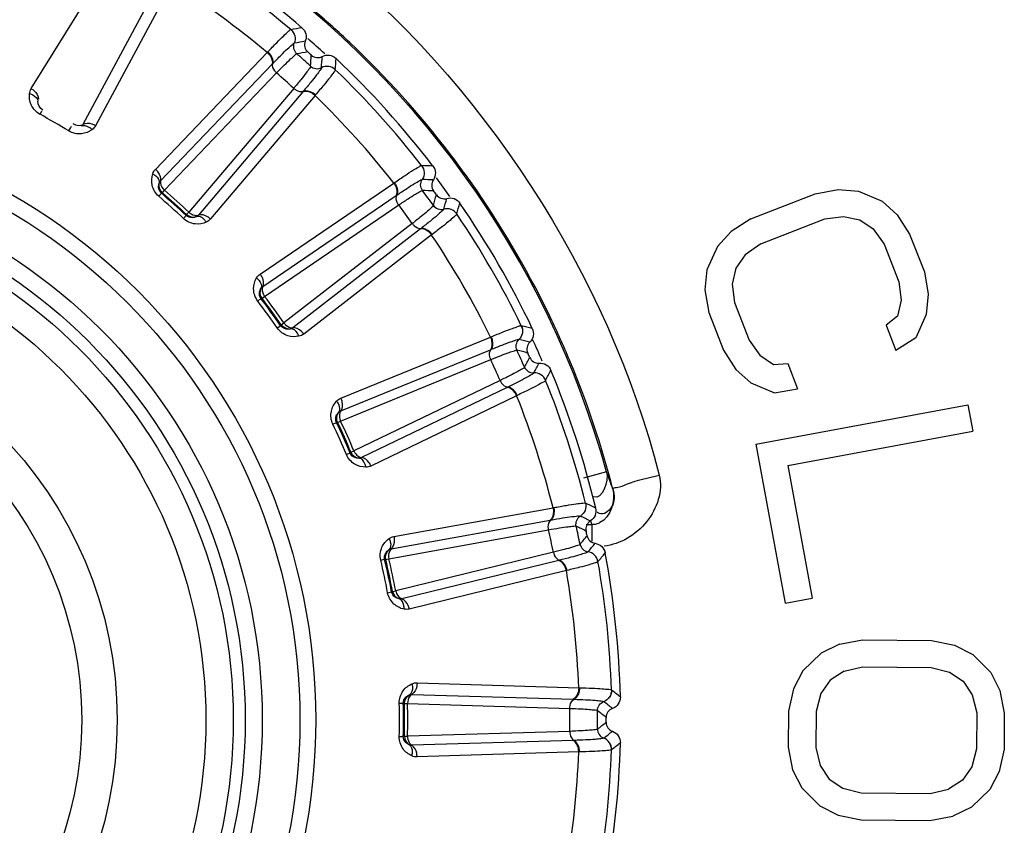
# Model space of a CAD drawing. Header units: millimetres. Extents: x 0 to 4000, y 0 to 3000.
# Tile 56 of 119: x 980 to 1000, y 1674 to 1690. Entities that reach past the tile are written whole.
import ezdxf

# ---------------------------------------------------------------- set-up
doc = ezdxf.new("R2010")
doc.units = ezdxf.units.MM
doc.header["$LTSCALE"] = 219.99956
doc.layers.get('0').update_dxf_attribs({"linetype": 'CONTINUOUS'})
doc.layers.add('SUPERFICI', color=7, linetype='CONTINUOUS')

msp = doc.modelspace()

# ---------------------------------------------------------------- linework, layer by layer
at = {"color": 9, "linetype": 'CONTINUOUS'}
for p, q in [((979.756, 1688.945), (981.532, 1691.813)), ((982.428, 1691.167), (980.832, 1688.197)), ((982.692, 1691.143), (981.096, 1688.171)), ((985.171, 1690.175), (985.171, 1690.175)), ((985.242, 1689.893), (985.243, 1689.893)), ((982.346, 1687.262), (984.68, 1689.699)), ((984.68, 1689.699), (984.69, 1689.71)), ((982.453, 1687.019), (984.784, 1689.455)), ((984.784, 1689.455), (984.793, 1689.465)), ((985.81, 1689.383), (985.81, 1689.382)), ((986.098, 1689.341), (986.098, 1689.34)), ((985.422, 1688.881), (983.243, 1686.307)), ((985.431, 1688.891), (985.422, 1688.881)), ((985.675, 1688.802), (983.496, 1686.227)), ((985.685, 1688.814), (985.675, 1688.802)), ((979.94, 1688.409), (979.98, 1688.483)), ((980.54, 1688.062), (980.584, 1688.134)), ((980.588, 1688.158), (980.584, 1688.134)), ((987.899, 1687.34), (987.899, 1687.34)), ((987.32, 1686.976), (987.332, 1686.985)), ((987.91, 1687.05), (987.911, 1687.05)), ((984.53, 1685.078), (987.32, 1686.976)), ((982.415, 1686.7), (982.47, 1686.765)), ((982.47, 1686.765), (982.491, 1686.775)), ((984.584, 1684.818), (987.371, 1686.716)), ((987.371, 1686.716), (987.382, 1686.724)), ((988.359, 1686.432), (988.359, 1686.432)), ((982.93, 1686.236), (982.988, 1686.298)), ((982.997, 1686.32), (982.988, 1686.298)), ((988.632, 1686.332), (988.632, 1686.331)), ((987.875, 1686.022), (985.209, 1683.958)), ((987.886, 1686.03), (987.875, 1686.022)), ((988.107, 1685.893), (985.44, 1683.827)), ((988.119, 1685.902), (988.107, 1685.893)), ((984.481, 1684.515), (984.548, 1684.566)), ((984.548, 1684.566), (984.571, 1684.572)), ((984.888, 1683.953), (984.958, 1684.001)), ((984.971, 1684.021), (984.958, 1684.001)), ((989.978, 1684), (989.978, 1684)), ((986.213, 1682.488), (989.335, 1683.764)), ((989.335, 1683.764), (989.349, 1683.77)), ((989.928, 1683.714), (989.929, 1683.713)), ((986.211, 1682.222), (989.332, 1683.5)), ((989.332, 1683.5), (989.344, 1683.505)), ((990.24, 1683.016), (990.239, 1683.016)), ((989.681, 1682.715), (986.643, 1681.251)), ((989.693, 1682.721), (989.681, 1682.715)), ((990.486, 1682.861), (990.485, 1682.86)), ((989.88, 1682.541), (986.842, 1681.074)), ((989.894, 1682.547), (989.88, 1682.541)), ((986.047, 1681.947), (986.123, 1681.983)), ((986.123, 1681.983), (986.147, 1681.984)), ((986.329, 1681.313), (986.407, 1681.346)), ((986.424, 1681.363), (986.407, 1681.346)), ((991.755, 1680.953), (991.274, 1680.82)), ((990.64, 1680.204), (990.654, 1680.207)), ((991.317, 1680.301), (991.318, 1680.301)), ((987.32, 1679.605), (990.64, 1680.204)), ((991.209, 1680.031), (991.21, 1680.03)), ((987.263, 1679.345), (990.581, 1679.946)), ((990.581, 1679.946), (990.594, 1679.948)), ((991.448, 1679.85), (991.33, 1679.85)), ((991.42, 1679.929), (991.448, 1679.85)), ((991.368, 1679.284), (991.368, 1679.283)), ((987.045, 1679.11), (987.127, 1679.129)), ((987.127, 1679.129), (987.15, 1679.125)), ((990.759, 1679.106), (987.484, 1678.305)), ((990.772, 1679.109), (990.759, 1679.106)), ((991.577, 1679.081), (991.576, 1679.08)), ((990.918, 1678.894), (987.642, 1678.091)), ((990.933, 1678.897), (990.918, 1678.894)), ((987.189, 1678.431), (987.272, 1678.447)), ((987.292, 1678.46), (987.272, 1678.447)), ((987.803, 1676.554), (991.175, 1676.45)), ((987.693, 1676.312), (991.064, 1676.21)), ((991.175, 1676.45), (991.19, 1676.449)), ((991.857, 1676.404), (991.858, 1676.404)), ((987.431, 1676.127), (987.516, 1676.129)), ((987.516, 1676.129), (987.538, 1676.12)), ((991.064, 1676.21), (991.077, 1676.209)), ((991.696, 1676.162), (991.697, 1676.162)), ((987.431, 1675.433), (987.516, 1675.431)), ((987.538, 1675.44), (987.516, 1675.431)), ((991.064, 1675.351), (987.693, 1675.249)), ((991.077, 1675.351), (991.064, 1675.351)), ((991.697, 1675.399), (991.696, 1675.398)), ((991.175, 1675.111), (987.803, 1675.006)), ((991.19, 1675.111), (991.175, 1675.111)), ((991.858, 1675.157), (991.857, 1675.156))]:
    msp.add_line(p, q, dxfattribs=at)
at = {"color": 7, "linetype": 'CONTINUOUS'}
for p, q in [((996.105, 1686.753), (996.585, 1686.84)), ((996.585, 1686.84), (997.01, 1686.804)), ((997.01, 1686.804), (997.503, 1686.595)), ((994.767, 1686.23), (996.105, 1686.753)), ((997.503, 1686.595), (997.818, 1686.315)), ((994.767, 1686.23), (994.355, 1685.968)), ((994.972, 1685.706), (996.309, 1686.229)), ((996.309, 1686.229), (996.7, 1686.281)), ((996.7, 1686.281), (997.036, 1686.211)), ((997.036, 1686.211), (997.317, 1686.019)), ((997.818, 1686.315), (998.077, 1685.913)), ((994.355, 1685.968), (994.067, 1685.654)), ((997.317, 1686.019), (997.542, 1685.704)), ((998.077, 1685.913), (998.385, 1685.127)), ((994.067, 1685.654), (993.847, 1685.166)), ((994.972, 1685.706), (994.649, 1685.479)), ((997.542, 1685.704), (997.849, 1684.918)), ((994.649, 1685.479), (994.45, 1685.2)), ((993.847, 1685.166), (993.805, 1684.747)), ((994.45, 1685.2), (994.374, 1684.869)), ((998.385, 1685.127), (998.466, 1684.656)), ((993.805, 1684.747), (993.886, 1684.275)), ((994.374, 1684.869), (994.421, 1684.484)), ((997.849, 1684.918), (997.897, 1684.534)), ((997.897, 1684.534), (997.821, 1684.202)), ((998.466, 1684.656), (998.424, 1684.237)), ((994.421, 1684.484), (994.728, 1683.699)), ((993.886, 1684.275), (994.193, 1683.489)), ((997.821, 1684.202), (997.587, 1684.011)), ((998.424, 1684.237), (998.204, 1683.748)), ((997.587, 1684.011), (997.792, 1683.487)), ((994.728, 1683.699), (994.954, 1683.384)), ((998.204, 1683.748), (997.792, 1683.487)), ((994.193, 1683.489), (994.453, 1683.088)), ((994.954, 1683.384), (995.235, 1683.192)), ((994.453, 1683.088), (994.768, 1682.808)), ((995.235, 1683.192), (995.536, 1683.209)), ((995.536, 1683.209), (995.741, 1682.685)), ((994.768, 1682.808), (995.261, 1682.598)), ((995.261, 1682.598), (995.741, 1682.685)), ((994.866, 1681.533), (999.291, 1682.352)), ((999.291, 1682.352), (999.394, 1681.799)), ((995.534, 1681.084), (999.394, 1681.799)), ((994.866, 1681.533), (995.48, 1678.214)), ((995.534, 1681.084), (996.045, 1678.319)), ((995.48, 1678.214), (996.045, 1678.319)), ((996.617, 1677.356), (996.232, 1677.172)), ((996.617, 1677.356), (997.096, 1677.446)), ((997.096, 1677.446), (998.532, 1677.433)), ((998.532, 1677.433), (999.01, 1677.335)), ((999.01, 1677.335), (999.392, 1677.144)), ((996.232, 1677.172), (995.846, 1676.8)), ((999.392, 1677.144), (999.771, 1676.766)), ((995.846, 1676.8), (995.651, 1676.427)), ((996.708, 1676.793), (996.419, 1676.608)), ((996.708, 1676.793), (997.091, 1676.883)), ((997.091, 1676.883), (998.527, 1676.871)), ((998.527, 1676.871), (998.91, 1676.774)), ((998.91, 1676.774), (999.195, 1676.584)), ((999.771, 1676.766), (999.959, 1676.389)), ((996.419, 1676.608), (996.225, 1676.328)), ((999.195, 1676.584), (999.384, 1676.301)), ((995.651, 1676.427), (995.551, 1675.959)), ((996.225, 1676.328), (996.126, 1675.954)), ((999.959, 1676.389), (1000.051, 1675.92)), ((999.384, 1676.301), (999.477, 1675.925)), ((995.551, 1675.959), (995.545, 1675.209)), ((996.126, 1675.954), (996.119, 1675.204)), ((999.477, 1675.925), (999.47, 1675.175)), ((1000.051, 1675.92), (1000.045, 1675.17)), ((995.545, 1675.209), (995.636, 1674.74)), ((996.119, 1675.204), (996.212, 1674.828)), ((999.47, 1675.175), (999.371, 1674.801)), ((1000.045, 1675.17), (999.945, 1674.702)), ((995.636, 1674.74), (995.825, 1674.363)), ((996.212, 1674.828), (996.401, 1674.545)), ((999.371, 1674.801), (999.177, 1674.521)), ((999.945, 1674.702), (999.75, 1674.329)), ((996.401, 1674.545), (996.686, 1674.355)), ((999.177, 1674.521), (998.888, 1674.336)), ((995.825, 1674.363), (996.204, 1673.985)), ((996.686, 1674.355), (997.068, 1674.258)), ((997.068, 1674.258), (998.505, 1674.246)), ((998.505, 1674.246), (998.888, 1674.336)), ((999.75, 1674.329), (999.364, 1673.957)), ((996.204, 1673.985), (996.586, 1673.794)), ((999.364, 1673.957), (998.979, 1673.773)), ((996.586, 1673.794), (997.064, 1673.696)), ((997.064, 1673.696), (998.5, 1673.683)), ((998.5, 1673.683), (998.979, 1673.773))]:
    msp.add_line(p, q, dxfattribs=at)
at = {"color": 9, "linetype": 'CONTINUOUS'}
for radius in [12.641, 12.312, 11.526, 11.17, 10.922]:
    msp.add_circle((973.049, 1675.78), radius, dxfattribs=at)
at = {"color": 7, "linetype": 'CONTINUOUS'}
for radius in [10.349, 8.5, 7.76]:
    msp.add_circle((973.049, 1675.78), radius, dxfattribs=at)
at = {"color": 9, "linetype": 'CONTINUOUS'}
for centre, radius, start, end in [((973.049, 1675.78), 19.409, 123.941, 344.2998), ((973.049, 1675.78), 18.819, 49.9001, 58.0999), ((973.049, 1675.78), 19.409, 15.457, 56.0917), ((973.049, 1675.78), 18.138, 50.1157, 57.8843), ((973.012, 1675.726), 19.502, 46.6528, 49.4782), ((997.915, 1617.531), 73.753, 99.76761, 99.95), ((998.041, 1616.661), 74.342, 99.73327, 99.9125), ((973.049, 1675.78), 18.909, 47.2781, 48.7167), ((973.037, 1675.757), 19.462, 37.4533, 46.6432), ((998.137, 1615.943), 74.837, 99.70276, 99.87948), ((910.917, 1694.476), 74.837, 356.12065, 356.29737), ((911.641, 1694.455), 74.342, 356.0875, 356.26673), ((912.52, 1694.421), 73.753, 356.05014, 356.23253), ((973.049, 1675.78), 18.819, 37.9001, 46.0999), ((973.049, 1675.78), 18.138, 38.1157, 45.8843), ((973.049, 1675.78), 14.387, 58.6186, 61.3814), ((973.023, 1675.749), 19.478, 34.6107, 37.4472), ((985.261, 1613.634), 73.753, 87.76761, 87.95), ((985.203, 1612.757), 74.342, 87.73327, 87.9125), ((973.049, 1675.78), 18.909, 35.2557, 36.7079), ((985.148, 1612.035), 74.837, 87.70276, 87.87948), ((973.045, 1675.767), 19.449, 25.4059, 34.6034), ((973.049, 1675.78), 14.387, 46.6186, 49.3814), ((973.049, 1675.78), 14.471, 46.6186, 49.3814), ((916.162, 1706.986), 74.837, 344.12065, 344.29737), ((916.866, 1706.815), 74.342, 344.0875, 344.26673), ((917.718, 1706.599), 73.753, 344.05014, 344.23253), ((973.049, 1675.78), 18.819, 25.9001, 34.0999), ((973.049, 1675.78), 18.138, 26.1157, 33.8843), ((973.049, 1675.78), 14.471, 34.6186, 37.3814), ((973.049, 1675.78), 14.387, 34.6186, 37.3814), ((972.958, 1675.729), 19.544, 22.5776, 25.3971), ((972.073, 1612.453), 73.753, 75.76761, 75.95), ((971.834, 1611.607), 74.342, 75.73327, 75.9125), ((973.049, 1675.78), 18.909, 23.3139, 24.7522), ((971.63, 1610.912), 74.837, 75.70276, 75.87948), ((923.893, 1718.131), 74.837, 332.12065, 332.29737), ((924.546, 1717.818), 74.342, 332.0875, 332.26673), ((973.006, 1675.747), 19.493, 14.3923, 22.5836), ((925.335, 1717.429), 73.753, 332.05014, 332.23253), ((973.049, 1675.78), 18.819, 13.9001, 22.0999), ((973.049, 1675.78), 18.138, 14.1157, 21.8843), ((973.049, 1675.78), 14.387, 22.6186, 25.3814), ((973.049, 1675.78), 14.471, 22.6186, 25.3814), ((972.884, 1673.848), 20.164, 19.5407, 20.6318), ((958.928, 1614.04), 73.753, 63.76761, 63.95), ((958.518, 1613.262), 74.342, 63.73327, 63.9125), ((958.175, 1612.625), 74.837, 63.70276, 63.87948), ((933.773, 1727.426), 74.837, 320.12065, 320.29737), ((1004.013, 1679.748), 12.568, 180.6928, 181.085), ((934.346, 1726.983), 74.342, 320.0875, 320.26673), ((935.037, 1726.439), 73.753, 320.05014, 320.23253), ((973.049, 1675.78), 14.387, 10.6186, 13.3814), ((973.049, 1675.78), 14.471, 10.6186, 13.3814), ((973.049, 1675.78), 18.819, 1.9001, 10.0999), ((973.049, 1675.78), 18.138, 2.1157, 9.8843), ((946.4, 1618.325), 73.753, 51.76761, 51.95), ((973.049, 1675.78), 14.387, 358.6186, 1.3814), ((973.049, 1675.78), 14.471, 358.6186, 1.3814), ((945.838, 1617.649), 74.342, 51.73327, 51.9125), ((945.369, 1617.097), 74.837, 51.70276, 51.87948), ((945.369, 1734.463), 74.837, 308.12065, 308.29737), ((945.838, 1733.911), 74.342, 308.0875, 308.26673), ((946.4, 1733.236), 73.753, 308.05014, 308.23253), ((973.049, 1675.78), 18.138, 350.1157, 357.8843), ((973.049, 1675.78), 18.819, 349.9001, 358.0999)]:
    msp.add_arc(centre, radius, start, end, dxfattribs=at)
at = {"color": 7, "linetype": 'CONTINUOUS'}
for radius, start, end in [(19, 49.4429, 57.4142), (18.7, 47.8479, 48.1521), (19, 37.4429, 46.5571), (18.7, 35.8479, 36.1521), (19, 25.4429, 34.5571), (18.7, 23.8479, 24.1521), (19, 13.4429, 22.5571), (18.7, 11.8479, 12.1521), (19, 1.4429, 10.5571), (18.7, 359.8479, 0.1521), (19, 349.4429, 358.5571)]:
    msp.add_arc((973.049, 1675.78), radius, start, end, dxfattribs=at)
at = {"color": 9, "linetype": 'CONTINUOUS'}
for points in [[(985.78, 1691.792), (989.173, 1689.096), (991.778, 1685.083), (992.856, 1680.885)], [(979.721, 1688.841), (979.725, 1688.877), (979.737, 1688.913), (979.756, 1688.945)], [(979.999, 1688.498), (979.937, 1688.532), (979.892, 1688.612), (979.895, 1688.682)], [(981.096, 1688.171), (981.079, 1688.139), (981.053, 1688.11), (981.023, 1688.088)], [(982.29, 1687.168), (982.302, 1687.203), (982.321, 1687.236), (982.346, 1687.262)], [(982.428, 1686.977), (982.433, 1686.992), (982.441, 1687.009), (982.455, 1687.015)], [(982.491, 1686.775), (982.438, 1686.821), (982.41, 1686.909), (982.428, 1686.977)], [(982.997, 1686.32), (983.048, 1686.272), (983.138, 1686.254), (983.204, 1686.278)], [(983.243, 1686.307), (983.233, 1686.296), (983.218, 1686.283), (983.203, 1686.284)], [(983.496, 1686.227), (983.473, 1686.199), (983.442, 1686.176), (983.408, 1686.161)], [(984.456, 1684.998), (984.474, 1685.029), (984.5, 1685.058), (984.53, 1685.078)], [(984.571, 1684.572), (984.528, 1684.628), (984.52, 1684.719), (984.551, 1684.782)], [(984.551, 1684.782), (984.559, 1684.796), (984.57, 1684.811), (984.586, 1684.813)], [(984.971, 1684.021), (985.011, 1683.964), (985.095, 1683.927), (985.165, 1683.937)], [(985.209, 1683.958), (985.197, 1683.948), (985.18, 1683.939), (985.165, 1683.943)], [(985.44, 1683.827), (985.411, 1683.804), (985.376, 1683.788), (985.34, 1683.781)], [(986.123, 1682.425), (986.148, 1682.452), (986.179, 1682.474), (986.213, 1682.488)], [(986.147, 1681.984), (986.117, 1682.048), (986.127, 1682.139), (986.171, 1682.194)], [(986.171, 1682.194), (986.182, 1682.206), (986.196, 1682.219), (986.212, 1682.217)], [(986.424, 1681.363), (986.451, 1681.298), (986.526, 1681.245), (986.596, 1681.24)], [(986.643, 1681.251), (986.629, 1681.244), (986.611, 1681.239), (986.597, 1681.246)], [(986.842, 1681.074), (986.809, 1681.058), (986.772, 1681.05), (986.735, 1681.05)], [(991.755, 1680.953), (991.807, 1680.763), (991.668, 1680.361), (991.484, 1680.43)], [(991.887, 1680.593), (991.951, 1680.351), (991.84, 1680.008), (991.618, 1679.893)], [(987.219, 1679.561), (987.249, 1679.583), (987.284, 1679.598), (987.32, 1679.605)], [(987.15, 1679.125), (987.134, 1679.194), (987.164, 1679.281), (987.218, 1679.326)], [(987.218, 1679.326), (987.231, 1679.335), (987.247, 1679.344), (987.262, 1679.34)], [(987.292, 1678.46), (987.305, 1678.391), (987.367, 1678.323), (987.435, 1678.304)], [(987.484, 1678.305), (987.469, 1678.301), (987.449, 1678.3), (987.437, 1678.31)], [(987.642, 1678.091), (987.606, 1678.082), (987.568, 1678.082), (987.532, 1678.09)], [(987.695, 1676.532), (987.729, 1676.547), (987.766, 1676.555), (987.803, 1676.554)], [(987.645, 1676.302), (987.66, 1676.309), (987.678, 1676.314), (987.692, 1676.307)], [(987.538, 1676.12), (987.536, 1676.191), (987.583, 1676.27), (987.645, 1676.302)], [(987.538, 1675.44), (987.536, 1675.37), (987.583, 1675.291), (987.645, 1675.258)], [(987.693, 1675.249), (987.678, 1675.248), (987.659, 1675.251), (987.649, 1675.263)], [(987.803, 1675.006), (987.766, 1675.005), (987.729, 1675.013), (987.695, 1675.028)]]:
    msp.add_open_spline(points, degree=3, dxfattribs=at)
for points, knots in [([(984.69, 1689.71), (984.752, 1689.775), (984.863, 1689.888), (985.005, 1690.036), (985.104, 1690.12), (985.151, 1690.171), (985.171, 1690.175)], [0, 0, 0, 0, 0.402637, 0.710677, 0.912127, 1, 1, 1, 1]), ([(985.171, 1690.175), (985.21, 1690.143), (985.269, 1690.05), (985.262, 1689.941), (985.243, 1689.893)], [0, 0, 0, 0, 0.499968, 1, 1, 1, 1]), ([(985.171, 1690.175), (985.209, 1690.142), (985.268, 1690.05), (985.261, 1689.941), (985.242, 1689.893)], [0, 0, 0, 0, 0.499945, 1, 1, 1, 1]), ([(984.793, 1689.465), (984.851, 1689.525), (984.953, 1689.629), (985.086, 1689.765), (985.179, 1689.843), (985.224, 1689.889), (985.242, 1689.893)], [0, 0, 0, 0, 0.400593, 0.707917, 0.910027, 1, 1, 1, 1]), ([(985.297, 1689.671), (985.267, 1689.697), (985.222, 1689.77), (985.229, 1689.856), (985.243, 1689.893)], [0, 0, 0, 0, 0.499968, 1, 1, 1, 1]), ([(984.68, 1689.699), (984.699, 1689.681), (984.759, 1689.616), (984.798, 1689.518), (984.784, 1689.455)], [0, 0, 0, 0, 0.283838, 1, 1, 1, 1]), ([(984.69, 1689.71), (984.709, 1689.692), (984.769, 1689.626), (984.808, 1689.528), (984.793, 1689.465)], [0, 0, 0, 0, 0.283026, 1, 1, 1, 1]), ([(984.874, 1689.272), (984.859, 1689.286), (984.812, 1689.338), (984.782, 1689.415), (984.793, 1689.465)], [0, 0, 0, 0, 0.284072, 1, 1, 1, 1]), ([(985.81, 1689.382), (985.808, 1689.363), (985.767, 1689.314), (985.699, 1689.214), (985.577, 1689.067), (985.484, 1688.954), (985.431, 1688.891)], [0, 0, 0, 0, 0.089971, 0.2921, 0.599425, 1, 1, 1, 1]), ([(985.583, 1689.413), (985.612, 1689.386), (985.69, 1689.349), (985.774, 1689.365), (985.81, 1689.383)], [0, 0, 0, 0, 0.499968, 1, 1, 1, 1]), ([(986.098, 1689.34), (986.096, 1689.321), (986.05, 1689.268), (985.977, 1689.161), (985.844, 1689.004), (985.743, 1688.882), (985.685, 1688.814)], [0, 0, 0, 0, 0.087869, 0.289341, 0.597382, 1, 1, 1, 1]), ([(986.098, 1689.341), (986.061, 1689.376), (985.963, 1689.425), (985.855, 1689.406), (985.81, 1689.383)], [0, 0, 0, 0, 0.499968, 1, 1, 1, 1]), ([(986.098, 1689.34), (986.061, 1689.375), (985.963, 1689.424), (985.855, 1689.405), (985.81, 1689.382)], [0, 0, 0, 0, 0.499945, 1, 1, 1, 1]), ([(979.94, 1688.409), (979.86, 1688.452), (979.737, 1688.588), (979.713, 1688.763), (979.721, 1688.841)], [0, 0, 0, 0, 0.536509, 1, 1, 1, 1]), ([(979.721, 1688.841), (979.745, 1688.834), (979.819, 1688.808), (979.893, 1688.739), (979.895, 1688.682)], [0, 0, 0, 0, 0.303467, 1, 1, 1, 1]), ([(979.756, 1688.945), (979.778, 1688.932), (979.851, 1688.88), (979.911, 1688.793), (979.911, 1688.728)], [0, 0, 0, 0, 0.283328, 1, 1, 1, 1]), ([(985.231, 1688.951), (985.246, 1688.938), (985.303, 1688.896), (985.383, 1688.874), (985.431, 1688.891)], [0, 0, 0, 0, 0.284072, 1, 1, 1, 1]), ([(985.675, 1688.802), (985.656, 1688.819), (985.585, 1688.872), (985.483, 1688.901), (985.422, 1688.881)], [0, 0, 0, 0, 0.283838, 1, 1, 1, 1]), ([(985.685, 1688.814), (985.666, 1688.831), (985.594, 1688.884), (985.492, 1688.912), (985.431, 1688.891)], [0, 0, 0, 0, 0.283026, 1, 1, 1, 1]), ([(980.623, 1688.216), (980.641, 1688.206), (980.705, 1688.177), (980.787, 1688.171), (980.832, 1688.197)], [0, 0, 0, 0, 0.283581, 1, 1, 1, 1]), ([(981.096, 1688.171), (981.074, 1688.184), (980.993, 1688.221), (980.888, 1688.229), (980.832, 1688.197)], [0, 0, 0, 0, 0.283328, 1, 1, 1, 1]), ([(981.023, 1688.088), (980.96, 1688.043), (980.796, 1687.976), (980.618, 1688.015), (980.54, 1688.062)], [0, 0, 0, 0, 0.463856, 1, 1, 1, 1]), ([(981.023, 1688.088), (981.006, 1688.106), (980.946, 1688.157), (980.849, 1688.186), (980.799, 1688.16)], [0, 0, 0, 0, 0.303467, 1, 1, 1, 1]), ([(982.346, 1687.262), (982.365, 1687.245), (982.426, 1687.18), (982.466, 1687.082), (982.453, 1687.019)], [0, 0, 0, 0, 0.283328, 1, 1, 1, 1]), ([(987.332, 1686.985), (987.406, 1687.036), (987.538, 1687.123), (987.708, 1687.239), (987.822, 1687.301), (987.879, 1687.341), (987.899, 1687.34)], [0, 0, 0, 0, 0.402637, 0.710677, 0.912127, 1, 1, 1, 1]), ([(987.899, 1687.34), (987.931, 1687.3), (987.969, 1687.198), (987.939, 1687.092), (987.911, 1687.05)], [0, 0, 0, 0, 0.499968, 1, 1, 1, 1]), ([(987.899, 1687.34), (987.93, 1687.3), (987.968, 1687.198), (987.938, 1687.092), (987.91, 1687.05)], [0, 0, 0, 0, 0.499945, 1, 1, 1, 1]), ([(982.415, 1686.7), (982.346, 1686.759), (982.253, 1686.917), (982.267, 1687.094), (982.29, 1687.168)], [0, 0, 0, 0, 0.536494, 1, 1, 1, 1]), ([(982.29, 1687.168), (982.312, 1687.157), (982.38, 1687.116), (982.437, 1687.032), (982.428, 1686.977)], [0, 0, 0, 0, 0.303467, 1, 1, 1, 1]), ([(982.453, 1687.019), (982.45, 1687.004), (982.449, 1686.931), (982.494, 1686.864), (982.535, 1686.826)], [0, 0, 0, 0, 0.216192, 1, 1, 1, 1]), ([(987.332, 1686.985), (987.347, 1686.964), (987.392, 1686.887), (987.409, 1686.783), (987.382, 1686.724)], [0, 0, 0, 0, 0.283026, 1, 1, 1, 1]), ([(987.382, 1686.724), (987.451, 1686.77), (987.572, 1686.851), (987.731, 1686.957), (987.837, 1687.014), (987.891, 1687.05), (987.91, 1687.05)], [0, 0, 0, 0, 0.400593, 0.707917, 0.910027, 1, 1, 1, 1]), ([(987.917, 1686.821), (987.894, 1686.853), (987.865, 1686.934), (987.889, 1687.016), (987.911, 1687.05)], [0, 0, 0, 0, 0.499968, 1, 1, 1, 1]), ([(982.47, 1686.765), (982.436, 1686.794), (982.4, 1686.872), (982.416, 1686.948), (982.428, 1686.977)], [0, 0, 0, 0, 0.592751, 1, 1, 1, 1]), ([(987.32, 1686.976), (987.335, 1686.955), (987.38, 1686.879), (987.398, 1686.775), (987.371, 1686.716)], [0, 0, 0, 0, 0.283838, 1, 1, 1, 1]), ([(987.421, 1686.519), (987.409, 1686.535), (987.374, 1686.596), (987.361, 1686.678), (987.382, 1686.724)], [0, 0, 0, 0, 0.284072, 1, 1, 1, 1]), ([(983.043, 1686.369), (983.058, 1686.356), (983.115, 1686.314), (983.194, 1686.291), (983.243, 1686.307)], [0, 0, 0, 0, 0.283581, 1, 1, 1, 1]), ([(988.359, 1686.432), (988.353, 1686.414), (988.302, 1686.374), (988.215, 1686.29), (988.066, 1686.172), (987.952, 1686.081), (987.886, 1686.03)], [0, 0, 0, 0, 0.089971, 0.2921, 0.599425, 1, 1, 1, 1]), ([(988.144, 1686.509), (988.167, 1686.477), (988.235, 1686.425), (988.321, 1686.422), (988.359, 1686.432)], [0, 0, 0, 0, 0.499968, 1, 1, 1, 1]), ([(988.632, 1686.332), (988.604, 1686.374), (988.518, 1686.442), (988.408, 1686.446), (988.359, 1686.432)], [0, 0, 0, 0, 0.499968, 1, 1, 1, 1]), ([(988.632, 1686.331), (988.604, 1686.373), (988.518, 1686.441), (988.408, 1686.445), (988.359, 1686.432)], [0, 0, 0, 0, 0.499945, 1, 1, 1, 1]), ([(983.408, 1686.161), (983.337, 1686.13), (983.163, 1686.098), (982.996, 1686.174), (982.93, 1686.236)], [0, 0, 0, 0, 0.463856, 1, 1, 1, 1]), ([(983.204, 1686.278), (983.177, 1686.264), (983.103, 1686.239), (983.021, 1686.267), (982.988, 1686.298)], [0, 0, 0, 0, 0.406732, 1, 1, 1, 1]), ([(983.408, 1686.161), (983.395, 1686.182), (983.347, 1686.245), (983.258, 1686.293), (983.204, 1686.278)], [0, 0, 0, 0, 0.303467, 1, 1, 1, 1]), ([(983.496, 1686.227), (983.477, 1686.244), (983.406, 1686.298), (983.305, 1686.328), (983.243, 1686.307)], [0, 0, 0, 0, 0.283328, 1, 1, 1, 1]), ([(988.632, 1686.331), (988.626, 1686.312), (988.571, 1686.27), (988.477, 1686.181), (988.314, 1686.054), (988.19, 1685.957), (988.119, 1685.902)], [0, 0, 0, 0, 0.087869, 0.289341, 0.597382, 1, 1, 1, 1]), ([(987.703, 1686.131), (987.715, 1686.114), (987.762, 1686.062), (987.835, 1686.024), (987.886, 1686.03)], [0, 0, 0, 0, 0.284072, 1, 1, 1, 1]), ([(988.107, 1685.893), (988.092, 1685.913), (988.033, 1685.98), (987.94, 1686.029), (987.875, 1686.022)], [0, 0, 0, 0, 0.283838, 1, 1, 1, 1]), ([(988.119, 1685.902), (988.104, 1685.923), (988.044, 1685.989), (987.95, 1686.038), (987.886, 1686.03)], [0, 0, 0, 0, 0.283026, 1, 1, 1, 1]), ([(984.481, 1684.515), (984.426, 1684.586), (984.368, 1684.76), (984.417, 1684.93), (984.456, 1684.998)], [0, 0, 0, 0, 0.536509, 1, 1, 1, 1]), ([(984.456, 1684.998), (984.475, 1684.982), (984.533, 1684.928), (984.572, 1684.835), (984.551, 1684.782)], [0, 0, 0, 0, 0.303467, 1, 1, 1, 1]), ([(984.53, 1685.078), (984.546, 1685.058), (984.591, 1684.981), (984.61, 1684.877), (984.584, 1684.818)], [0, 0, 0, 0, 0.283328, 1, 1, 1, 1]), ([(984.548, 1684.566), (984.52, 1684.601), (984.502, 1684.686), (984.534, 1684.757), (984.551, 1684.782)], [0, 0, 0, 0, 0.592774, 1, 1, 1, 1]), ([(984.584, 1684.818), (984.578, 1684.804), (984.562, 1684.733), (984.592, 1684.658), (984.624, 1684.613)], [0, 0, 0, 0, 0.216192, 1, 1, 1, 1]), ([(985.34, 1683.781), (985.264, 1683.765), (985.087, 1683.77), (984.94, 1683.879), (984.888, 1683.953)], [0, 0, 0, 0, 0.463856, 1, 1, 1, 1]), ([(985.165, 1683.937), (985.135, 1683.929), (985.058, 1683.921), (984.983, 1683.964), (984.958, 1684.001)], [0, 0, 0, 0, 0.406732, 1, 1, 1, 1]), ([(985.026, 1684.06), (985.038, 1684.044), (985.085, 1683.991), (985.158, 1683.952), (985.209, 1683.958)], [0, 0, 0, 0, 0.283581, 1, 1, 1, 1]), ([(985.34, 1683.781), (985.332, 1683.804), (985.298, 1683.875), (985.221, 1683.941), (985.165, 1683.937)], [0, 0, 0, 0, 0.303467, 1, 1, 1, 1]), ([(985.44, 1683.827), (985.425, 1683.847), (985.366, 1683.915), (985.273, 1683.965), (985.209, 1683.958)], [0, 0, 0, 0, 0.283328, 1, 1, 1, 1]), ([(989.349, 1683.77), (989.433, 1683.805), (989.579, 1683.863), (989.77, 1683.941), (989.894, 1683.977), (989.958, 1684.005), (989.978, 1684)], [0, 0, 0, 0, 0.402637, 0.710677, 0.912128, 1, 1, 1, 1]), ([(989.978, 1684), (990, 1683.955), (990.016, 1683.846), (989.965, 1683.749), (989.928, 1683.714)], [0, 0, 0, 0, 0.499945, 1, 1, 1, 1]), ([(989.978, 1684), (990.001, 1683.954), (990.017, 1683.846), (989.965, 1683.749), (989.929, 1683.713)], [0, 0, 0, 0, 0.499968, 1, 1, 1, 1]), ([(989.335, 1683.764), (989.346, 1683.741), (989.374, 1683.657), (989.37, 1683.551), (989.332, 1683.5)], [0, 0, 0, 0, 0.283838, 1, 1, 1, 1]), ([(989.349, 1683.77), (989.36, 1683.747), (989.388, 1683.662), (989.383, 1683.556), (989.344, 1683.505)], [0, 0, 0, 0, 0.283026, 1, 1, 1, 1]), ([(989.344, 1683.505), (989.421, 1683.536), (989.557, 1683.589), (989.734, 1683.66), (989.85, 1683.693), (989.91, 1683.718), (989.928, 1683.714)], [0, 0, 0, 0, 0.400593, 0.707917, 0.910027, 1, 1, 1, 1]), ([(989.888, 1683.488), (989.871, 1683.524), (989.86, 1683.61), (989.901, 1683.685), (989.929, 1683.713)], [0, 0, 0, 0, 0.499968, 1, 1, 1, 1]), ([(989.34, 1683.296), (989.332, 1683.314), (989.31, 1683.381), (989.313, 1683.464), (989.344, 1683.505)], [0, 0, 0, 0, 0.284072, 1, 1, 1, 1]), ([(990.044, 1683.136), (990.06, 1683.1), (990.116, 1683.035), (990.2, 1683.014), (990.24, 1683.016)], [0, 0, 0, 0, 0.499968, 1, 1, 1, 1]), ([(990.239, 1683.016), (990.23, 1682.999), (990.172, 1682.971), (990.069, 1682.907), (989.898, 1682.823), (989.768, 1682.757), (989.693, 1682.721)], [0, 0, 0, 0, 0.089971, 0.2921, 0.599425, 1, 1, 1, 1]), ([(990.485, 1682.86), (990.466, 1682.907), (990.396, 1682.992), (990.29, 1683.019), (990.239, 1683.016)], [0, 0, 0, 0, 0.499945, 1, 1, 1, 1]), ([(990.486, 1682.861), (990.466, 1682.908), (990.397, 1682.993), (990.29, 1683.019), (990.24, 1683.016)], [0, 0, 0, 0, 0.499968, 1, 1, 1, 1]), ([(989.535, 1682.858), (989.543, 1682.839), (989.578, 1682.778), (989.642, 1682.726), (989.693, 1682.721)], [0, 0, 0, 0, 0.284072, 1, 1, 1, 1]), ([(989.88, 1682.541), (989.87, 1682.564), (989.826, 1682.642), (989.745, 1682.709), (989.681, 1682.715)], [0, 0, 0, 0, 0.283838, 1, 1, 1, 1]), ([(989.894, 1682.547), (989.883, 1682.571), (989.839, 1682.648), (989.757, 1682.715), (989.693, 1682.721)], [0, 0, 0, 0, 0.283026, 1, 1, 1, 1]), ([(990.485, 1682.86), (990.476, 1682.843), (990.412, 1682.814), (990.302, 1682.746), (990.117, 1682.656), (989.975, 1682.586), (989.894, 1682.547)], [0, 0, 0, 0, 0.087869, 0.289341, 0.597382, 1, 1, 1, 1]), ([(986.213, 1682.488), (986.223, 1682.465), (986.252, 1682.38), (986.249, 1682.275), (986.211, 1682.222)], [0, 0, 0, 0, 0.283328, 1, 1, 1, 1]), ([(986.047, 1681.947), (986.008, 1682.029), (985.987, 1682.211), (986.071, 1682.366), (986.123, 1682.425)], [0, 0, 0, 0, 0.536509, 1, 1, 1, 1]), ([(986.123, 1682.425), (986.139, 1682.406), (986.184, 1682.341), (986.202, 1682.241), (986.171, 1682.194)], [0, 0, 0, 0, 0.303467, 1, 1, 1, 1]), ([(986.123, 1681.983), (986.104, 1682.024), (986.103, 1682.11), (986.149, 1682.173), (986.171, 1682.194)], [0, 0, 0, 0, 0.592774, 1, 1, 1, 1]), ([(986.211, 1682.222), (986.202, 1682.21), (986.172, 1682.143), (986.185, 1682.064), (986.208, 1682.013)], [0, 0, 0, 0, 0.216192, 1, 1, 1, 1]), ([(986.735, 1681.05), (986.657, 1681.051), (986.485, 1681.093), (986.364, 1681.23), (986.329, 1681.313)], [0, 0, 0, 0, 0.463856, 1, 1, 1, 1]), ([(986.596, 1681.24), (986.565, 1681.238), (986.488, 1681.246), (986.424, 1681.304), (986.407, 1681.346)], [0, 0, 0, 0, 0.406731, 1, 1, 1, 1]), ([(986.486, 1681.389), (986.494, 1681.37), (986.529, 1681.309), (986.593, 1681.256), (986.643, 1681.251)], [0, 0, 0, 0, 0.283581, 1, 1, 1, 1]), ([(986.735, 1681.05), (986.731, 1681.075), (986.713, 1681.151), (986.652, 1681.232), (986.596, 1681.24)], [0, 0, 0, 0, 0.303467, 1, 1, 1, 1]), ([(986.842, 1681.074), (986.832, 1681.098), (986.788, 1681.176), (986.708, 1681.244), (986.643, 1681.251)], [0, 0, 0, 0, 0.283328, 1, 1, 1, 1]), ([(992.856, 1680.885), (992.933, 1680.557), (992.689, 1679.813), (992.045, 1679.449), (991.708, 1679.4)], [0, 0, 0, 0, 0.497629, 1, 1, 1, 1]), ([(991.887, 1680.592), (991.918, 1680.472), (991.946, 1680.235), (991.693, 1680.046), (991.604, 1680.085)], [0, 0, 0, 0, 0.562456, 1, 1, 1, 1]), ([(990.654, 1680.207), (990.66, 1680.182), (990.67, 1680.093), (990.643, 1679.99), (990.594, 1679.948)], [0, 0, 0, 0, 0.283026, 1, 1, 1, 1]), ([(990.654, 1680.207), (990.743, 1680.223), (990.899, 1680.25), (991.101, 1680.286), (991.23, 1680.296), (991.299, 1680.309), (991.317, 1680.301)], [0, 0, 0, 0, 0.402637, 0.710677, 0.912127, 1, 1, 1, 1]), ([(991.317, 1680.301), (991.329, 1680.252), (991.322, 1680.142), (991.252, 1680.058), (991.209, 1680.031)], [0, 0, 0, 0, 0.499945, 1, 1, 1, 1]), ([(991.318, 1680.301), (991.33, 1680.251), (991.323, 1680.142), (991.253, 1680.058), (991.21, 1680.03)], [0, 0, 0, 0, 0.499968, 1, 1, 1, 1]), ([(990.64, 1680.204), (990.645, 1680.179), (990.655, 1680.09), (990.629, 1679.988), (990.581, 1679.946)], [0, 0, 0, 0, 0.283838, 1, 1, 1, 1]), ([(990.594, 1679.948), (990.676, 1679.963), (990.82, 1679.987), (991.007, 1680.019), (991.128, 1680.027), (991.192, 1680.038), (991.209, 1680.031)], [0, 0, 0, 0, 0.400593, 0.707917, 0.910027, 1, 1, 1, 1]), ([(991.122, 1679.819), (991.114, 1679.858), (991.121, 1679.943), (991.176, 1680.009), (991.21, 1680.03)], [0, 0, 0, 0, 0.499968, 1, 1, 1, 1]), ([(991.604, 1680.085), (991.597, 1680.088), (991.582, 1680.095), (991.567, 1680.104), (991.56, 1680.108)], [0, 0, 0, 0, 0.480756, 1, 1, 1, 1]), ([(990.546, 1679.744), (990.542, 1679.764), (990.535, 1679.834), (990.556, 1679.914), (990.594, 1679.948)], [0, 0, 0, 0, 0.284072, 1, 1, 1, 1]), ([(991.448, 1679.85), (991.447, 1679.841), (991.446, 1679.816), (991.446, 1679.792), (991.446, 1679.776)], [0, 0, 0, 0, 0.369342, 1, 1, 1, 1]), ([(991.618, 1679.893), (991.592, 1679.879), (991.537, 1679.858), (991.478, 1679.85), (991.448, 1679.851)], [0, 0, 0, 0, 0.491928, 1, 1, 1, 1]), ([(987.32, 1679.605), (987.325, 1679.58), (987.336, 1679.491), (987.311, 1679.388), (987.263, 1679.345)], [0, 0, 0, 0, 0.283328, 1, 1, 1, 1]), ([(991.446, 1679.776), (991.445, 1679.751), (991.445, 1679.69), (991.445, 1679.63), (991.446, 1679.596)], [0, 0, 0, 0, 0.428299, 1, 1, 1, 1]), ([(987.045, 1679.11), (987.024, 1679.198), (987.042, 1679.38), (987.156, 1679.515), (987.219, 1679.561)], [0, 0, 0, 0, 0.536509, 1, 1, 1, 1]), ([(987.219, 1679.561), (987.23, 1679.539), (987.261, 1679.466), (987.258, 1679.365), (987.218, 1679.326)], [0, 0, 0, 0, 0.303467, 1, 1, 1, 1]), ([(991.202, 1679.442), (991.21, 1679.403), (991.252, 1679.328), (991.329, 1679.29), (991.368, 1679.284)], [0, 0, 0, 0, 0.499968, 1, 1, 1, 1]), ([(987.127, 1679.129), (987.116, 1679.173), (987.134, 1679.257), (987.192, 1679.309), (987.218, 1679.326)], [0, 0, 0, 0, 0.592774, 1, 1, 1, 1]), ([(987.263, 1679.345), (987.251, 1679.335), (987.208, 1679.276), (987.205, 1679.196), (987.216, 1679.141)], [0, 0, 0, 0, 0.216192, 1, 1, 1, 1]), ([(990.646, 1679.275), (990.65, 1679.256), (990.672, 1679.189), (990.724, 1679.124), (990.772, 1679.109)], [0, 0, 0, 0, 0.284072, 1, 1, 1, 1]), ([(991.368, 1679.283), (991.355, 1679.27), (991.292, 1679.254), (991.179, 1679.213), (990.994, 1679.165), (990.853, 1679.129), (990.772, 1679.109)], [0, 0, 0, 0, 0.089971, 0.2921, 0.599425, 1, 1, 1, 1]), ([(991.577, 1679.081), (991.568, 1679.131), (991.517, 1679.228), (991.419, 1679.276), (991.368, 1679.284)], [0, 0, 0, 0, 0.499968, 1, 1, 1, 1]), ([(991.576, 1679.08), (991.567, 1679.131), (991.516, 1679.228), (991.418, 1679.276), (991.368, 1679.283)], [0, 0, 0, 0, 0.499945, 1, 1, 1, 1]), ([(990.918, 1678.894), (990.913, 1678.919), (990.886, 1679.004), (990.821, 1679.087), (990.759, 1679.106)], [0, 0, 0, 0, 0.283838, 1, 1, 1, 1]), ([(990.933, 1678.897), (990.927, 1678.922), (990.9, 1679.008), (990.834, 1679.09), (990.772, 1679.109)], [0, 0, 0, 0, 0.283026, 1, 1, 1, 1]), ([(991.576, 1679.08), (991.563, 1679.066), (991.495, 1679.05), (991.373, 1679.006), (991.173, 1678.957), (991.02, 1678.918), (990.933, 1678.897)], [0, 0, 0, 0, 0.087869, 0.289341, 0.597382, 1, 1, 1, 1]), ([(987.532, 1678.09), (987.455, 1678.106), (987.296, 1678.183), (987.206, 1678.342), (987.189, 1678.431)], [0, 0, 0, 0, 0.463856, 1, 1, 1, 1]), ([(987.435, 1678.304), (987.405, 1678.309), (987.33, 1678.332), (987.28, 1678.403), (987.272, 1678.447)], [0, 0, 0, 0, 0.406732, 1, 1, 1, 1]), ([(987.358, 1678.472), (987.363, 1678.453), (987.384, 1678.386), (987.435, 1678.321), (987.484, 1678.305)], [0, 0, 0, 0, 0.283581, 1, 1, 1, 1]), ([(987.532, 1678.09), (987.533, 1678.114), (987.531, 1678.193), (987.488, 1678.285), (987.435, 1678.304)], [0, 0, 0, 0, 0.303467, 1, 1, 1, 1]), ([(987.642, 1678.091), (987.636, 1678.116), (987.61, 1678.201), (987.546, 1678.285), (987.484, 1678.305)], [0, 0, 0, 0, 0.283328, 1, 1, 1, 1]), ([(987.431, 1676.127), (987.429, 1676.217), (987.484, 1676.392), (987.624, 1676.5), (987.695, 1676.532)], [0, 0, 0, 0, 0.536509, 1, 1, 1, 1]), ([(987.695, 1676.532), (987.702, 1676.509), (987.717, 1676.431), (987.693, 1676.332), (987.645, 1676.302)], [0, 0, 0, 0, 0.303467, 1, 1, 1, 1]), ([(987.803, 1676.554), (987.803, 1676.528), (987.795, 1676.439), (987.75, 1676.344), (987.693, 1676.312)], [0, 0, 0, 0, 0.283328, 1, 1, 1, 1]), ([(987.693, 1676.312), (987.68, 1676.304), (987.625, 1676.255), (987.606, 1676.178), (987.605, 1676.122)], [0, 0, 0, 0, 0.216192, 1, 1, 1, 1]), ([(991.175, 1676.45), (991.175, 1676.424), (991.166, 1676.336), (991.12, 1676.241), (991.064, 1676.21)], [0, 0, 0, 0, 0.283838, 1, 1, 1, 1]), ([(991.19, 1676.449), (991.19, 1676.424), (991.181, 1676.335), (991.134, 1676.24), (991.077, 1676.209)], [0, 0, 0, 0, 0.283026, 1, 1, 1, 1]), ([(991.19, 1676.449), (991.28, 1676.447), (991.438, 1676.441), (991.644, 1676.434), (991.772, 1676.417), (991.842, 1676.416), (991.857, 1676.404)], [0, 0, 0, 0, 0.402637, 0.710677, 0.912127, 1, 1, 1, 1]), ([(991.857, 1676.404), (991.859, 1676.353), (991.83, 1676.248), (991.743, 1676.18), (991.696, 1676.162)], [0, 0, 0, 0, 0.499945, 1, 1, 1, 1]), ([(991.858, 1676.404), (991.86, 1676.353), (991.83, 1676.247), (991.744, 1676.18), (991.697, 1676.162)], [0, 0, 0, 0, 0.499968, 1, 1, 1, 1]), ([(987.516, 1676.129), (987.514, 1676.174), (987.549, 1676.253), (987.616, 1676.292), (987.645, 1676.302)], [0, 0, 0, 0, 0.592774, 1, 1, 1, 1]), ([(990.988, 1676.02), (990.988, 1676.04), (990.996, 1676.11), (991.033, 1676.184), (991.077, 1676.209)], [0, 0, 0, 0, 0.284072, 1, 1, 1, 1]), ([(991.077, 1676.209), (991.16, 1676.206), (991.306, 1676.2), (991.496, 1676.192), (991.616, 1676.176), (991.681, 1676.173), (991.696, 1676.162)], [0, 0, 0, 0, 0.400593, 0.707917, 0.910027, 1, 1, 1, 1]), ([(991.567, 1675.973), (991.567, 1676.013), (991.591, 1676.095), (991.659, 1676.147), (991.697, 1676.162)], [0, 0, 0, 0, 0.499968, 1, 1, 1, 1]), ([(990.988, 1675.54), (990.988, 1675.52), (990.996, 1675.45), (991.033, 1675.376), (991.077, 1675.351)], [0, 0, 0, 0, 0.284072, 1, 1, 1, 1]), ([(991.567, 1675.588), (991.567, 1675.548), (991.591, 1675.466), (991.659, 1675.413), (991.697, 1675.399)], [0, 0, 0, 0, 0.499968, 1, 1, 1, 1]), ([(987.695, 1675.028), (987.624, 1675.06), (987.484, 1675.168), (987.429, 1675.343), (987.431, 1675.433)], [0, 0, 0, 0, 0.463856, 1, 1, 1, 1]), ([(987.645, 1675.258), (987.617, 1675.269), (987.549, 1675.307), (987.514, 1675.386), (987.516, 1675.431)], [0, 0, 0, 0, 0.406732, 1, 1, 1, 1]), ([(987.605, 1675.438), (987.605, 1675.418), (987.613, 1675.348), (987.649, 1675.274), (987.693, 1675.249)], [0, 0, 0, 0, 0.283581, 1, 1, 1, 1]), ([(991.175, 1675.111), (991.175, 1675.136), (991.166, 1675.225), (991.12, 1675.319), (991.064, 1675.351)], [0, 0, 0, 0, 0.283838, 1, 1, 1, 1]), ([(991.696, 1675.398), (991.681, 1675.387), (991.616, 1675.385), (991.496, 1675.368), (991.306, 1675.36), (991.16, 1675.354), (991.077, 1675.351)], [0, 0, 0, 0, 0.089971, 0.2921, 0.599425, 1, 1, 1, 1]), ([(991.19, 1675.111), (991.19, 1675.137), (991.181, 1675.225), (991.134, 1675.32), (991.077, 1675.351)], [0, 0, 0, 0, 0.283026, 1, 1, 1, 1]), ([(991.857, 1675.156), (991.859, 1675.207), (991.83, 1675.313), (991.743, 1675.38), (991.696, 1675.398)], [0, 0, 0, 0, 0.499945, 1, 1, 1, 1]), ([(991.858, 1675.157), (991.86, 1675.208), (991.83, 1675.313), (991.744, 1675.381), (991.697, 1675.399)], [0, 0, 0, 0, 0.499968, 1, 1, 1, 1]), ([(987.695, 1675.028), (987.702, 1675.052), (987.717, 1675.129), (987.693, 1675.228), (987.645, 1675.258)], [0, 0, 0, 0, 0.303467, 1, 1, 1, 1]), ([(987.803, 1675.006), (987.803, 1675.032), (987.795, 1675.121), (987.75, 1675.216), (987.693, 1675.249)], [0, 0, 0, 0, 0.283328, 1, 1, 1, 1]), ([(991.857, 1675.156), (991.842, 1675.144), (991.772, 1675.143), (991.644, 1675.126), (991.438, 1675.12), (991.28, 1675.113), (991.19, 1675.111)], [0, 0, 0, 0, 0.087869, 0.289341, 0.597382, 1, 1, 1, 1])]:
    msp.add_open_spline(points, degree=3, knots=knots, dxfattribs=at)
at = {"color": 7, "linetype": 'CONTINUOUS'}
for points, knots in [([(985.403, 1690.216), (985.441, 1690.182), (985.5, 1690.09), (985.491, 1689.98), (985.472, 1689.933)], [0, 0, 0, 0, 0.500006, 1, 1, 1, 1]), ([(985.472, 1689.933), (985.457, 1689.896), (985.45, 1689.81), (985.495, 1689.737), (985.524, 1689.71)], [0, 0, 0, 0, 0.499987, 1, 1, 1, 1]), ([(985.598, 1689.644), (985.628, 1689.617), (985.706, 1689.58), (985.79, 1689.596), (985.826, 1689.615)], [0, 0, 0, 0, 0.500013, 1, 1, 1, 1]), ([(985.826, 1689.615), (985.871, 1689.639), (985.978, 1689.658), (986.077, 1689.61), (986.114, 1689.575)], [0, 0, 0, 0, 0.500026, 1, 1, 1, 1]), ([(988.134, 1687.332), (988.165, 1687.291), (988.203, 1687.188), (988.172, 1687.083), (988.143, 1687.041)], [0, 0, 0, 0, 0.499996, 1, 1, 1, 1]), ([(988.143, 1687.041), (988.121, 1687.008), (988.096, 1686.925), (988.124, 1686.844), (988.148, 1686.812)], [0, 0, 0, 0, 0.499987, 1, 1, 1, 1]), ([(988.206, 1686.731), (988.23, 1686.699), (988.298, 1686.647), (988.384, 1686.645), (988.423, 1686.656)], [0, 0, 0, 0, 0.500013, 1, 1, 1, 1]), ([(988.423, 1686.656), (988.472, 1686.67), (988.581, 1686.667), (988.668, 1686.599), (988.697, 1686.558)], [0, 0, 0, 0, 0.500004, 1, 1, 1, 1]), ([(990.206, 1683.943), (990.228, 1683.897), (990.243, 1683.788), (990.191, 1683.692), (990.155, 1683.656)], [0, 0, 0, 0, 0.499996, 1, 1, 1, 1]), ([(990.155, 1683.656), (990.126, 1683.629), (990.085, 1683.553), (990.095, 1683.468), (990.112, 1683.431)], [0, 0, 0, 0, 0.499987, 1, 1, 1, 1]), ([(990.152, 1683.341), (990.168, 1683.304), (990.225, 1683.239), (990.308, 1683.219), (990.348, 1683.222)], [0, 0, 0, 0, 0.500013, 1, 1, 1, 1]), ([(990.348, 1683.222), (990.399, 1683.225), (990.505, 1683.2), (990.576, 1683.116), (990.595, 1683.069)], [0, 0, 0, 0, 0.500004, 1, 1, 1, 1]), ([(991.887, 1680.593), (991.893, 1680.62), (992.029, 1680.628), (992.299, 1680.765), (992.627, 1680.827), (992.856, 1680.886)], [0, 0, 0, 0, 0.082496, 0.300648, 1, 1, 1, 1]), ([(991.528, 1680.197), (991.54, 1680.148), (991.532, 1680.038), (991.462, 1679.955), (991.418, 1679.928)], [0, 0, 0, 0, 0.499996, 1, 1, 1, 1]), ([(991.418, 1679.928), (991.385, 1679.906), (991.329, 1679.841), (991.321, 1679.756), (991.33, 1679.717)], [0, 0, 0, 0, 0.499987, 1, 1, 1, 1]), ([(991.35, 1679.619), (991.358, 1679.58), (991.4, 1679.505), (991.478, 1679.468), (991.517, 1679.463)], [0, 0, 0, 0, 0.500008, 1, 1, 1, 1]), ([(991.517, 1679.463), (991.568, 1679.455), (991.666, 1679.408), (991.718, 1679.311), (991.727, 1679.261)], [0, 0, 0, 0, 0.500004, 1, 1, 1, 1]), ([(992.043, 1676.259), (992.044, 1676.208), (992.014, 1676.102), (991.927, 1676.035), (991.879, 1676.018)], [0, 0, 0, 0, 0.499996, 1, 1, 1, 1]), ([(991.879, 1676.018), (991.842, 1676.004), (991.773, 1675.952), (991.748, 1675.87), (991.748, 1675.83)], [0, 0, 0, 0, 0.499987, 1, 1, 1, 1]), ([(991.748, 1675.731), (991.748, 1675.69), (991.773, 1675.608), (991.842, 1675.556), (991.879, 1675.542)], [0, 0, 0, 0, 0.500013, 1, 1, 1, 1]), ([(991.879, 1675.542), (991.927, 1675.525), (992.014, 1675.458), (992.044, 1675.353), (992.043, 1675.302)], [0, 0, 0, 0, 0.500004, 1, 1, 1, 1])]:
    msp.add_open_spline(points, degree=3, knots=knots, dxfattribs=at)
at = {"layer": 'SUPERFICI', "color": 9, "linetype": 'CONTINUOUS'}
for p, q in [((982.535, 1686.826), (984.874, 1689.272)), ((985.231, 1688.951), (983.043, 1686.369)), ((982.491, 1686.775), (982.535, 1686.826)), ((982.997, 1686.32), (983.043, 1686.369)), ((984.624, 1684.613), (987.421, 1686.519)), ((987.703, 1686.131), (985.026, 1684.06)), ((984.571, 1684.572), (984.624, 1684.613)), ((984.971, 1684.021), (985.026, 1684.06)), ((986.208, 1682.013), (989.34, 1683.296)), ((989.535, 1682.858), (986.486, 1681.389)), ((986.147, 1681.984), (986.208, 1682.013)), ((986.424, 1681.363), (986.486, 1681.389)), ((987.216, 1679.141), (990.546, 1679.744)), ((990.646, 1679.275), (987.358, 1678.472)), ((987.15, 1679.125), (987.216, 1679.141)), ((987.292, 1678.46), (987.358, 1678.472)), ((987.538, 1676.12), (987.605, 1676.122)), ((987.605, 1676.122), (990.988, 1676.02)), ((990.988, 1675.54), (987.605, 1675.438)), ((987.538, 1675.44), (987.605, 1675.438))]:
    msp.add_line(p, q, dxfattribs=at)
for radius, start, end in [(18.519, 47.4047, 48.5953), (17.941, 47.2343, 48.7657), (14.56, 46.6549, 49.3451), (18.519, 35.4047, 36.5953), (14.493, 46.6549, 49.3451), (17.941, 35.2343, 36.7657), (14.493, 34.6549, 37.3451), (14.56, 34.6549, 37.3451), (17.941, 23.2343, 24.7657), (18.519, 23.4047, 24.5953), (14.493, 22.6549, 25.3451), (14.56, 22.6549, 25.3451), (18.519, 11.4047, 12.5953), (17.941, 11.2343, 12.7657), (14.493, 10.6549, 13.3451), (14.56, 10.6549, 13.3451), (14.493, 358.6549, 1.3451), (14.56, 358.6549, 1.3451), (17.941, 359.2343, 0.7657), (18.519, 359.4047, 0.5953)]:
    msp.add_arc((973.049, 1675.78), radius, start, end, dxfattribs=at)
for points, knots in [([(984.874, 1689.272), (984.929, 1689.328), (985.025, 1689.425), (985.151, 1689.554), (985.237, 1689.624), (985.28, 1689.669), (985.297, 1689.671)], [0, 0, 0, 0, 0.402339, 0.710389, 0.911899, 1, 1, 1, 1]), ([(985.583, 1689.413), (985.583, 1689.396), (985.543, 1689.349), (985.482, 1689.255), (985.368, 1689.117), (985.281, 1689.011), (985.231, 1688.951)], [0, 0, 0, 0, 0.088068, 0.289559, 0.597579, 1, 1, 1, 1]), ([(987.421, 1686.519), (987.486, 1686.562), (987.6, 1686.637), (987.75, 1686.736), (987.849, 1686.788), (987.9, 1686.822), (987.917, 1686.821)], [0, 0, 0, 0, 0.402339, 0.710389, 0.911899, 1, 1, 1, 1]), ([(988.144, 1686.509), (988.14, 1686.493), (988.091, 1686.455), (988.012, 1686.376), (987.871, 1686.265), (987.764, 1686.179), (987.703, 1686.131)], [0, 0, 0, 0, 0.088068, 0.289559, 0.597579, 1, 1, 1, 1]), ([(989.34, 1683.296), (989.412, 1683.325), (989.54, 1683.375), (989.707, 1683.441), (989.814, 1683.47), (989.872, 1683.493), (989.888, 1683.488)], [0, 0, 0, 0, 0.402339, 0.710389, 0.911899, 1, 1, 1, 1]), ([(990.044, 1683.136), (990.037, 1683.121), (989.982, 1683.094), (989.888, 1683.034), (989.727, 1682.954), (989.605, 1682.892), (989.535, 1682.858)], [0, 0, 0, 0, 0.088068, 0.289559, 0.597579, 1, 1, 1, 1]), ([(990.546, 1679.744), (990.623, 1679.758), (990.758, 1679.78), (990.935, 1679.81), (991.047, 1679.816), (991.108, 1679.827), (991.122, 1679.819)], [0, 0, 0, 0, 0.402339, 0.710389, 0.911899, 1, 1, 1, 1]), ([(991.202, 1679.442), (991.192, 1679.428), (991.132, 1679.414), (991.028, 1679.374), (990.854, 1679.329), (990.722, 1679.294), (990.646, 1679.275)], [0, 0, 0, 0, 0.088068, 0.289559, 0.597579, 1, 1, 1, 1]), ([(990.988, 1676.02), (991.066, 1676.017), (991.203, 1676.011), (991.382, 1676.003), (991.493, 1675.986), (991.554, 1675.984), (991.567, 1675.973)], [0, 0, 0, 0, 0.402339, 0.710389, 0.911899, 1, 1, 1, 1]), ([(991.567, 1675.588), (991.554, 1675.576), (991.493, 1675.574), (991.382, 1675.557), (991.203, 1675.55), (991.066, 1675.543), (990.988, 1675.54)], [0, 0, 0, 0, 0.088068, 0.289559, 0.597579, 1, 1, 1, 1])]:
    msp.add_open_spline(points, degree=3, knots=knots, dxfattribs=at)

doc.saveas('drawing.dxf')
